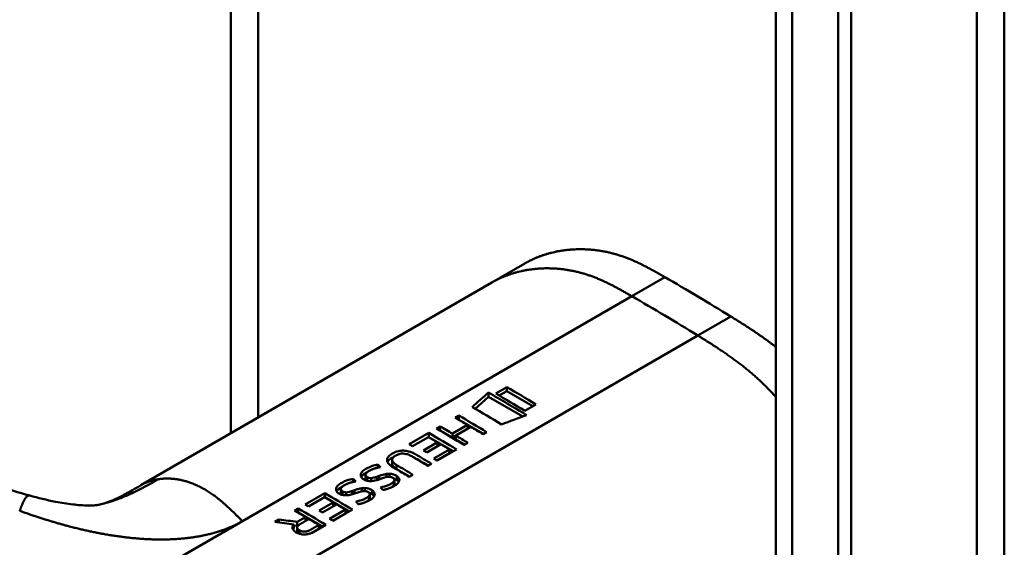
# Model space of a CAD drawing. Header units: millimetres. Extents: x 20 to 833, y 20 to 574.
# Tile 6 of 21: x 221 to 242, y 106 to 118. Entities that reach past the tile are written whole.
import ezdxf

# ---------------------------------------------------------------- set-up
doc = ezdxf.new("R2010")
doc.units = ezdxf.units.MM
doc.header["$LTSCALE"] = 2
doc.layers.add('Sichtbare Kanten(DIN)', color=7, linetype='Continuous', lineweight=50)
doc.layers.add('Sichtbare tangentiale Kanten(DIN)', color=7, linetype='Continuous', lineweight=50)

msp = doc.modelspace()

# ---------------------------------------------------------------- linework, layer by layer
at = {"layer": 'Sichtbare Kanten(DIN)'}
for p, q in [((225.027, 108.666), (225.027, 137.546)), ((236.695, 61.703), (236.695, 123.571)), ((238.311, 122.995), (238.311, 60.474)), ((238.037, 60.315), (238.037, 122.836)), ((230.616, 111.893), (231.323, 112.301)), ((230.616, 111.893), (223.099, 107.553)), ((230.544, 109.448), (230.544, 109.537)), ((230.936, 109.653), (230.698, 109.516)), ((230.775, 109.471), (230.936, 109.564)), ((230.936, 109.564), (230.936, 109.653)), ((230.936, 109.564), (231.49, 109.244)), ((230.255, 109.191), (230.544, 109.448)), ((230.544, 109.448), (231.276, 109.025)), ((231.321, 109.147), (231.558, 109.284)), ((229.832, 108.999), (229.91, 109.044)), ((229.91, 108.955), (229.91, 109.044)), ((229.77, 108.658), (230.094, 108.845)), ((229.909, 108.954), (229.91, 108.955)), ((229.91, 108.955), (230.435, 108.652)), ((230.094, 108.759), (230.094, 108.845)), ((228.844, 108.429), (229.265, 108.672)), ((229.265, 108.583), (229.265, 108.672)), ((229.43, 108.767), (229.508, 108.812)), ((229.507, 108.722), (229.508, 108.723)), ((229.508, 108.723), (229.508, 108.812)), ((229.508, 108.723), (229.77, 108.572)), ((229.77, 108.572), (230.094, 108.759)), ((229.77, 108.572), (229.77, 108.658)), ((230.168, 108.801), (229.844, 108.614)), ((230.504, 108.692), (230.426, 108.647)), ((229.259, 108.584), (228.917, 108.387)), ((229.149, 108.298), (229.45, 108.472)), ((229.522, 108.429), (229.222, 108.255)), ((229.263, 108.582), (229.265, 108.583)), ((229.265, 108.583), (229.79, 108.28)), ((229.45, 108.472), (229.45, 108.387)), ((229.844, 108.614), (229.844, 108.529)), ((229.844, 108.529), (230.033, 108.42)), ((230.102, 108.46), (230.024, 108.414)), ((229.37, 108.123), (229.708, 108.318)), ((229.439, 108.081), (229.708, 108.236)), ((229.859, 108.319), (229.442, 108.079)), ((229.708, 108.236), (229.708, 108.318)), ((228.174, 107.928), (228.174, 107.995)), ((228.478, 108.008), (228.478, 108.096)), ((229.324, 108.011), (229.245, 107.965)), ((228.358, 107.726), (228.358, 107.793)), ((228.423, 107.733), (228.423, 107.797)), ((228.575, 107.899), (228.853, 107.739)), ((228.922, 107.778), (228.844, 107.733)), ((227.645, 107.623), (227.645, 107.689)), ((227.91, 107.687), (227.91, 107.775)), ((227.944, 107.65), (227.944, 107.726)), ((228.027, 107.642), (228.027, 107.705)), ((228.204, 107.751), (228.204, 107.677)), ((228.396, 107.732), (228.39, 107.731)), ((228.518, 107.636), (228.52, 107.639)), ((228.518, 107.554), (228.518, 107.636)), ((228.529, 107.584), (228.529, 107.666)), ((228.582, 107.664), (228.582, 107.747)), ((226.614, 107.141), (227.034, 107.384)), ((227.034, 107.295), (227.034, 107.384)), ((227.381, 107.381), (227.381, 107.469)), ((227.415, 107.344), (227.415, 107.42)), ((227.498, 107.337), (227.498, 107.4)), ((227.675, 107.445), (227.675, 107.372)), ((227.829, 107.42), (227.829, 107.487)), ((227.867, 107.427), (227.861, 107.426)), ((227.894, 107.428), (227.894, 107.492)), ((228, 107.278), (228, 107.36)), ((228.053, 107.359), (228.053, 107.441)), ((228.518, 107.554), (228.52, 107.557)), ((220.717, 107.33), (220.717, 107.33)), ((227.028, 107.296), (226.686, 107.099)), ((226.918, 107.01), (227.219, 107.184)), ((227.032, 107.294), (227.034, 107.295)), ((227.034, 107.295), (227.559, 106.992)), ((227.219, 107.099), (227.219, 107.184)), ((227.988, 107.33), (227.991, 107.333)), ((227.988, 107.249), (227.988, 107.33)), ((227.988, 107.249), (227.991, 107.252)), ((226.388, 107.01), (226.467, 107.056)), ((226.464, 106.966), (226.467, 106.967)), ((226.467, 106.967), (226.467, 107.056)), ((226.467, 106.967), (226.992, 106.664)), ((227.291, 107.141), (226.991, 106.967)), ((227.139, 106.835), (227.477, 107.03)), ((227.208, 106.793), (227.477, 106.948)), ((227.628, 107.031), (227.212, 106.791)), ((227.477, 106.948), (227.477, 107.03)), ((225.964, 106.766), (226.054, 106.818)), ((226.054, 106.755), (226.054, 106.818)), ((226.448, 106.769), (226.625, 106.871)), ((226.448, 106.683), (226.448, 106.769)), ((226.625, 106.786), (226.625, 106.871)), ((226.376, 106.715), (226.376, 106.628)), ((226.376, 106.691), (226.448, 106.683)), ((226.446, 106.561), (226.446, 106.646)), ((226.448, 106.683), (226.489, 106.706)), ((226.749, 106.528), (226.909, 106.621)), ((227.061, 106.704), (226.788, 106.547)), ((226.909, 106.621), (226.909, 106.702))]:
    msp.add_line(p, q, dxfattribs=at)
for centre, major_axis, ratio, start_param, end_param in [((231.4, -1214.986), (570.755, 1519.476), 0.445272, 0.701728, 0.702123), ((226.375, -853.538), (-783.468, -877.907), 0.685542, 4.052312, 4.052857), ((228.886, 57.626), (-31.338, 54.279), 0.57735, 5.485057, 5.489364), ((228.946, 62.78), (-28.161, 48.776), 0.57735, 5.478661, 5.483329), ((228.156, 107.348), (-0.372, -0.41), 0.498083, 3.530871, 3.713834), ((228.398, 107.665), (-0.119, -0.018), 0.551515, 4.522912, 4.650151), ((227.627, 107.042), (-0.372, -0.41), 0.498083, 3.530871, 3.713834), ((227.869, 107.36), (-0.119, -0.018), 0.551515, 4.522912, 4.650151), ((226.655, 56.338), (-31.338, 54.279), 0.57735, 5.485057, 5.489364), ((226.716, 61.492), (-28.161, 48.776), 0.57735, 5.478661, 5.483329)]:
    msp.add_ellipse(centre, major_axis=major_axis, ratio=ratio, start_param=start_param, end_param=end_param, dxfattribs=at)
for points, degree, knots in [([(241.592, 126.837), (241.592, 115.951), (241.592, 105.064), (241.592, 84.441), (241.592, 74.705), (241.592, 64.969)], 3, [0, 0, 0, 0, 10, 10, 18.94314, 18.94314, 18.94314, 18.94314]), ([(221.978, 95.121), (220.586, 95.76), (219.376, 96.519), (216.074, 98.443), (214.021, 99.638), (205.809, 104.42), (199.649, 108.007), (191.18, 112.939), (188.871, 114.284), (184.828, 116.638), (182.917, 117.562), (181.133, 119.005), (180.829, 119.305), (180.417, 119.861), (180.277, 120.112), (180.107, 120.58), (180.061, 120.796), (180.039, 121.118), (180.039, 121.22), (180.051, 121.403), (180.059, 121.481), (180.076, 121.58), (180.077, 121.589), (180.079, 121.602), (180.08, 121.607), (180.081, 121.615), (180.082, 121.617), (180.083, 121.621), (180.083, 121.623), (180.083, 121.625), (180.083, 121.625), (180.084, 121.626), (180.084, 121.627), (180.084, 121.628), (180.084, 121.628), (180.084, 121.629), (180.084, 121.63), (180.084, 121.63)], 3, [0, 0, 0, 0, 1.330879, 1.330879, 3.517902, 3.517902, 10.078968, 10.078968, 12.539368, 12.539368, 14.385097, 14.385097, 14.827131, 14.827131, 15.157869, 15.157869, 15.425993, 15.425993, 15.548214, 15.548214, 15.639932, 15.639932, 15.648432, 15.648432, 15.652584, 15.652584, 15.654666, 15.654666, 15.655832, 15.655832, 15.656235, 15.656235, 15.656577, 15.656577, 15.657146, 15.657146, 15.657775, 15.657775, 15.657775, 15.657775]), ([(234.319, 112.008), (233.867, 112.269), (233.313, 112.581), (232.639, 112.692), (232.015, 112.626), (231.489, 112.397), (231.323, 112.301)], 5, [0, 0, 0, 0, 0, 0, 0.3333333, 0.5032205, 0.5032205, 0.5032205, 0.5032205, 0.5032205, 0.5032205]), ([(216.158, 109.536), (216.855, 109.137), (217.516, 108.727), (218.605, 108.16), (218.985, 107.976), (219.8, 107.628), (220.241, 107.461), (220.717, 107.33)], 3, [0, 0, 0, 0, 0.735929, 0.735929, 1.106843, 1.106843, 1.487767, 1.487767, 1.487767, 1.487767]), ([(230.094, 108.845), (230.05, 108.871), (230.006, 108.896), (229.919, 108.948), (229.876, 108.973), (229.832, 108.999)], 3, [-0.09250293, -0.09250293, -0.09250293, -0.09250293, -0.04625196, -0.04625196, -0.000001, -0.000001, -0.000001, -0.000001]), ([(229.508, 108.812), (229.552, 108.787), (229.596, 108.761), (229.683, 108.71), (229.726, 108.684), (229.77, 108.658)], 3, [-0.09250293, -0.09250293, -0.09250293, -0.09250293, -0.04625197, -0.04625197, -0.000001, -0.000001, -0.000001, -0.000001]), ([(230.426, 108.647), (230.383, 108.672), (230.34, 108.698), (230.254, 108.75), (230.211, 108.775), (230.168, 108.801)], 3, [-0.09132572, -0.09132572, -0.09132572, -0.09132572, -0.04566336, -0.04566336, -0.000001, -0.000001, -0.000001, -0.000001]), ([(229.844, 108.614), (229.887, 108.589), (229.93, 108.563), (230.016, 108.511), (230.059, 108.486), (230.102, 108.46)], 3, [-0.09132572, -0.09132572, -0.09132572, -0.09132572, -0.04566337, -0.04566337, -0.000001, -0.000001, -0.000001, -0.000001]), ([(228.844, 107.733), (228.741, 107.795), (228.638, 107.857), (228.497, 107.94), (228.454, 107.964), (228.399, 108.017), (228.384, 108.038), (228.369, 108.081), (228.368, 108.101), (228.381, 108.145), (228.398, 108.166), (228.451, 108.214), (228.492, 108.238), (228.562, 108.269), (228.601, 108.281), (228.678, 108.293), (228.714, 108.294), (228.787, 108.289), (228.822, 108.281), (228.878, 108.264), (228.9, 108.256), (228.932, 108.242), (228.942, 108.236), (228.957, 108.228), (228.962, 108.226), (228.97, 108.222), (228.972, 108.22), (228.976, 108.218), (228.977, 108.217), (228.979, 108.216), (228.979, 108.216), (228.981, 108.215), (228.981, 108.215), (228.982, 108.215), (228.982, 108.215), (228.982, 108.215), (228.982, 108.215), (228.982, 108.215), (228.982, 108.215), (228.982, 108.215), (228.982, 108.215), (229.096, 108.147), (229.21, 108.079), (229.324, 108.011)], 3, [0, 0, 0, 0, 0.1092334, 0.1092334, 0.1490232, 0.1490232, 0.1726138, 0.1726138, 0.1937378, 0.1937378, 0.2182547, 0.2182547, 0.2526067, 0.2526067, 0.2870093, 0.2870093, 0.3152043, 0.3152043, 0.3443314, 0.3443314, 0.3644971, 0.3644971, 0.3751144, 0.3751144, 0.3803766, 0.3803766, 0.3830492, 0.3830492, 0.38432, 0.38432, 0.3850207, 0.3850207, 0.3856281, 0.3856281, 0.3856453, 0.3856453, 0.3856529, 0.3856529, 0.385659, 0.385659, 0.3856615, 0.3856615, 0.514621, 0.514621, 0.514621, 0.514621]), ([(229.245, 107.965), (229.165, 108.014), (229.084, 108.062), (229.003, 108.111), (228.963, 108.134), (228.928, 108.155), (228.899, 108.172), (228.888, 108.179), (228.878, 108.184), (228.868, 108.189), (228.842, 108.202), (228.814, 108.213), (228.783, 108.221), (228.761, 108.226), (228.738, 108.23), (228.714, 108.23), (228.691, 108.23), (228.668, 108.228), (228.646, 108.223), (228.62, 108.218), (228.597, 108.209), (228.576, 108.198), (228.57, 108.196), (228.563, 108.192), (228.555, 108.187), (228.537, 108.177), (228.514, 108.162), (228.499, 108.144), (228.488, 108.132), (228.48, 108.118), (228.478, 108.104), (228.477, 108.09), (228.48, 108.077), (228.486, 108.064), (228.493, 108.051), (228.505, 108.038), (228.518, 108.025), (228.535, 108.011), (228.554, 107.998), (228.575, 107.985)], 3, [0, 0, 0, 0, 0.0858896, 0.0858896, 0.0858896, 0.1279276, 0.1279276, 0.1279276, 0.1432993, 0.1432993, 0.1432993, 0.1836295, 0.1836295, 0.1836295, 0.21198, 0.21198, 0.21198, 0.2404515, 0.2404515, 0.2404515, 0.2735893, 0.2735893, 0.2735893, 0.2822713, 0.2822713, 0.2822713, 0.3015509, 0.3015509, 0.3015509, 0.3153228, 0.3153228, 0.3153228, 0.328077, 0.328077, 0.328077, 0.3418436, 0.3418436, 0.3418436, 0.3581502, 0.3581502, 0.3581502, 0.3581502]), ([(228.01, 107.642), (227.995, 107.642), (227.98, 107.643), (227.951, 107.648), (227.937, 107.651), (227.898, 107.664), (227.872, 107.677), (227.836, 107.703), (227.823, 107.717), (227.807, 107.748), (227.805, 107.765), (227.811, 107.798), (227.818, 107.818), (227.857, 107.864), (227.883, 107.884), (227.93, 107.912), (227.972, 107.936), (228.097, 107.981), (228.133, 107.987), (228.174, 107.995)], 3, [0, 0, 0, 0, 0.0114915, 0.0114915, 0.0227532, 0.0227532, 0.0450369, 0.0450369, 0.0645561, 0.0645561, 0.0860667, 0.0860667, 0.1052546, 0.1052546, 0.12316, 0.12316, 0.1329562, 0.1329562, 0.1429345, 0.1429345, 0.1429345, 0.1429345]), ([(228.381, 108.049), (228.397, 108.08), (228.43, 108.111), (228.491, 108.146), (228.5, 108.151), (228.51, 108.156)], 3, [-0.414746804, -0.414746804, -0.414746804, -0.414746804, -0.411882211, -0.411882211, -0.411329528, -0.411329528, -0.411329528, -0.411329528]), ([(228.478, 108.008), (228.478, 108.001), (228.479, 107.993), (228.482, 107.986), (228.493, 107.958), (228.524, 107.929), (228.575, 107.899)], 3, [-0.08126478, -0.08126478, -0.08126478, -0.08126478, -0.06446812, -0.06446812, -0.06446812, 0, 0, 0, 0]), ([(228.919, 108.16), (228.94, 108.151), (228.961, 108.14), (228.982, 108.128), (229.073, 108.076), (229.164, 108.023), (229.255, 107.971)], 3, [-0.4042218, -0.4042218, -0.4042218, -0.4042218, -0.4031426, -0.4031426, -0.4031426, -0.0813111, -0.0813111, -0.0813111, -0.0813111]), ([(228.003, 107.869), (227.984, 107.86), (227.966, 107.849), (227.951, 107.838), (227.933, 107.824), (227.925, 107.813), (227.92, 107.805), (227.912, 107.793), (227.909, 107.782), (227.91, 107.771), (227.911, 107.763), (227.914, 107.755), (227.92, 107.747), (227.925, 107.739), (227.934, 107.732), (227.944, 107.726)], 3, [0, 0, 0, 0, 0.0188348, 0.0188348, 0.0188348, 0.0412232, 0.0412232, 0.0412232, 0.0734599, 0.0734599, 0.0734599, 0.0962138, 0.0962138, 0.0962138, 0.1202703, 0.1202703, 0.1202703, 0.1202703]), ([(228.204, 107.751), (228.233, 107.761), (228.255, 107.769), (228.281, 107.776), (228.307, 107.783), (228.332, 107.789), (228.358, 107.793)], 3, [0, 0, 0, 0, 0.02152225, 0.02152225, 0.02152225, 0.04305819, 0.04305819, 0.04305819, 0.04305819]), ([(228.423, 107.797), (228.438, 107.797), (228.454, 107.796), (228.469, 107.794), (228.483, 107.792), (228.497, 107.789), (228.509, 107.784), (228.523, 107.78), (228.535, 107.775), (228.547, 107.769), (228.551, 107.766), (228.557, 107.763), (228.563, 107.76), (228.569, 107.756), (228.576, 107.752), (228.582, 107.747)], 3, [0, 0, 0, 0, 0.01175174, 0.01175174, 0.01175174, 0.02263405, 0.02263405, 0.02263405, 0.03418298, 0.03418298, 0.03418298, 0.0383665, 0.0383665, 0.0383665, 0.0427469, 0.0427469, 0.0427469, 0.0427469]), ([(227.481, 107.337), (227.466, 107.336), (227.451, 107.338), (227.422, 107.342), (227.408, 107.346), (227.369, 107.359), (227.343, 107.371), (227.307, 107.398), (227.294, 107.411), (227.278, 107.443), (227.276, 107.46), (227.282, 107.492), (227.289, 107.513), (227.328, 107.559), (227.354, 107.579), (227.4, 107.606), (227.443, 107.631), (227.568, 107.675), (227.604, 107.682), (227.645, 107.689)], 3, [0, 0, 0, 0, 0.0114915, 0.0114915, 0.0227532, 0.0227532, 0.0450369, 0.0450369, 0.0645561, 0.0645561, 0.0860668, 0.0860668, 0.1052548, 0.1052548, 0.1231602, 0.1231602, 0.1329564, 0.1329564, 0.1429347, 0.1429347, 0.1429347, 0.1429347]), ([(227.944, 107.726), (227.958, 107.717), (227.968, 107.713), (227.981, 107.709), (227.995, 107.706), (228.008, 107.705), (228.027, 107.705)], 3, [0, 0, 0, 0, 0.01167029, 0.01167029, 0.01167029, 0.02361101, 0.02361101, 0.02361101, 0.02361101]), ([(228.39, 107.731), (228.329, 107.724), (228.264, 107.697), (228.174, 107.668), (228.142, 107.659), (228.078, 107.646), (228.044, 107.642), (228.01, 107.642)], 3, [0, 0, 0, 0, 0.04648501, 0.04648501, 0.06986246, 0.06986246, 0.09248548, 0.09248548, 0.09248548, 0.09248548]), ([(228.027, 107.705), (228.046, 107.706), (228.068, 107.71), (228.09, 107.715), (228.111, 107.72), (228.131, 107.726), (228.154, 107.733)], 3, [0, 0, 0, 0, 0.01715883, 0.01715883, 0.01715883, 0.03436624, 0.03436624, 0.03436624, 0.03436624]), ([(228.154, 107.733), (228.162, 107.736), (228.171, 107.739), (228.179, 107.742), (228.179, 107.742), (228.183, 107.744), (228.187, 107.745), (228.193, 107.747), (228.199, 107.749), (228.204, 107.751)], 3, [0, 0, 0, 0, 0.007243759, 0.007243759, 0.007243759, 0.007783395, 0.007783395, 0.007783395, 0.008527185, 0.008527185, 0.008527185, 0.008527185]), ([(228.232, 107.505), (228.288, 107.521), (228.343, 107.534), (228.42, 107.564), (228.444, 107.576), (228.485, 107.603), (228.505, 107.619), (228.518, 107.636)], 3, [0, 0, 0, 0, 0.04647205, 0.04647205, 0.06998895, 0.06998895, 0.09284234, 0.09284234, 0.09284234, 0.09284234]), ([(228.52, 107.639), (228.524, 107.645), (228.527, 107.652), (228.529, 107.659), (228.53, 107.666), (228.529, 107.673), (228.526, 107.68), (228.525, 107.683), (228.523, 107.687), (228.52, 107.691), (228.518, 107.695), (228.514, 107.699), (228.51, 107.703), (228.501, 107.71), (228.491, 107.716), (228.479, 107.721), (228.469, 107.725), (228.458, 107.728), (228.446, 107.73), (228.435, 107.732), (228.423, 107.733), (228.411, 107.733)], 3, [0, 0, 0, 0, 0.00910864, 0.00910864, 0.00910864, 0.01796935, 0.01796935, 0.01796935, 0.02226226, 0.02226226, 0.02226226, 0.02577904, 0.02577904, 0.02577904, 0.03210922, 0.03210922, 0.03210922, 0.0373818, 0.0373818, 0.0373818, 0.04265759, 0.04265759, 0.04265759, 0.04265759]), ([(228.582, 107.747), (228.602, 107.733), (228.617, 107.717), (228.636, 107.682), (228.635, 107.666), (228.63, 107.635), (228.618, 107.617), (228.591, 107.584), (228.57, 107.567), (228.521, 107.535), (228.493, 107.52), (228.464, 107.507)], 3, [0, 0, 0, 0, 0.0226843, 0.0226843, 0.0471214, 0.0471214, 0.0950996, 0.0950996, 0.1652353, 0.1652353, 0.2353795, 0.2353795, 0.2353795, 0.2353795]), ([(228.513, 107.699), (228.53, 107.694), (228.547, 107.686), (228.57, 107.673), (228.576, 107.669), (228.582, 107.664)], 3, [-0.03774628, -0.03774628, -0.03774628, -0.03774628, -0.0114041, -0.0114041, 0, 0, 0, 0]), ([(222.24, 107.145), (222.335, 107.168), (222.423, 107.199), (222.612, 107.284), (222.686, 107.321), (222.863, 107.417), (222.97, 107.478), (223.089, 107.547)], 3, [0, 0, 0, 0, 0.2274282, 0.2274282, 0.3469927, 0.3469927, 0.4733937, 0.4733937, 0.4733937, 0.4733937]), ([(227.474, 107.564), (227.455, 107.554), (227.437, 107.544), (227.422, 107.532), (227.404, 107.519), (227.395, 107.507), (227.39, 107.499), (227.383, 107.488), (227.38, 107.477), (227.381, 107.465), (227.382, 107.457), (227.385, 107.449), (227.391, 107.442), (227.396, 107.434), (227.405, 107.427), (227.415, 107.42)], 3, [0, 0, 0, 0, 0.0188348, 0.0188348, 0.0188348, 0.0412232, 0.0412232, 0.0412232, 0.0734599, 0.0734599, 0.0734599, 0.0962138, 0.0962138, 0.0962138, 0.1202703, 0.1202703, 0.1202703, 0.1202703]), ([(227.415, 107.42), (227.429, 107.412), (227.439, 107.407), (227.452, 107.404), (227.465, 107.401), (227.479, 107.399), (227.498, 107.4)], 3, [0, 0, 0, 0, 0.01167029, 0.01167029, 0.01167029, 0.02361101, 0.02361101, 0.02361101, 0.02361101]), ([(227.861, 107.426), (227.8, 107.418), (227.735, 107.392), (227.645, 107.363), (227.613, 107.354), (227.549, 107.341), (227.515, 107.336), (227.481, 107.337)], 3, [0, 0, 0, 0, 0.04648501, 0.04648501, 0.06986245, 0.06986245, 0.09248547, 0.09248547, 0.09248547, 0.09248547]), ([(227.498, 107.4), (227.517, 107.401), (227.539, 107.405), (227.561, 107.41), (227.582, 107.415), (227.602, 107.421), (227.625, 107.428)], 3, [0, 0, 0, 0, 0.01715883, 0.01715883, 0.01715883, 0.03436624, 0.03436624, 0.03436624, 0.03436624]), ([(227.625, 107.428), (227.633, 107.431), (227.642, 107.434), (227.65, 107.437), (227.65, 107.437), (227.654, 107.438), (227.658, 107.44), (227.664, 107.442), (227.67, 107.444), (227.675, 107.445)], 3, [0, 0, 0, 0, 0.007243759, 0.007243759, 0.007243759, 0.007783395, 0.007783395, 0.007783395, 0.008527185, 0.008527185, 0.008527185, 0.008527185]), ([(227.675, 107.445), (227.704, 107.456), (227.726, 107.463), (227.752, 107.47), (227.778, 107.478), (227.803, 107.483), (227.829, 107.487)], 3, [0, 0, 0, 0, 0.02152225, 0.02152225, 0.02152225, 0.04305819, 0.04305819, 0.04305819, 0.04305819]), ([(227.991, 107.333), (227.995, 107.34), (227.998, 107.347), (228, 107.354), (228.001, 107.361), (228, 107.367), (227.997, 107.374), (227.996, 107.377), (227.994, 107.381), (227.991, 107.386), (227.988, 107.389), (227.985, 107.393), (227.981, 107.397), (227.972, 107.404), (227.962, 107.41), (227.95, 107.415), (227.94, 107.419), (227.929, 107.423), (227.917, 107.425), (227.906, 107.427), (227.894, 107.428), (227.882, 107.428)], 3, [0, 0, 0, 0, 0.00910864, 0.00910864, 0.00910864, 0.01796935, 0.01796935, 0.01796935, 0.02226226, 0.02226226, 0.02226226, 0.02577904, 0.02577904, 0.02577904, 0.03210922, 0.03210922, 0.03210922, 0.0373818, 0.0373818, 0.0373818, 0.04265759, 0.04265759, 0.04265759, 0.04265759]), ([(227.894, 107.492), (227.909, 107.492), (227.925, 107.491), (227.94, 107.488), (227.954, 107.486), (227.968, 107.483), (227.98, 107.479), (227.994, 107.475), (228.006, 107.469), (228.018, 107.463), (228.022, 107.461), (228.028, 107.458), (228.034, 107.455), (228.04, 107.451), (228.047, 107.446), (228.053, 107.441)], 3, [0, 0, 0, 0, 0.01175175, 0.01175175, 0.01175175, 0.02263408, 0.02263408, 0.02263408, 0.03418299, 0.03418299, 0.03418299, 0.0383665, 0.0383665, 0.0383665, 0.0427469, 0.0427469, 0.0427469, 0.0427469]), ([(228.053, 107.441), (228.073, 107.428), (228.088, 107.412), (228.107, 107.376), (228.106, 107.361), (228.101, 107.329), (228.089, 107.312), (228.062, 107.279), (228.041, 107.261), (227.992, 107.229), (227.964, 107.215), (227.935, 107.202)], 3, [0, 0, 0, 0, 0.0226843, 0.0226843, 0.0471214, 0.0471214, 0.0950996, 0.0950996, 0.1652353, 0.1652353, 0.2353795, 0.2353795, 0.2353795, 0.2353795]), ([(227.984, 107.394), (228.001, 107.388), (228.018, 107.381), (228.041, 107.367), (228.047, 107.363), (228.053, 107.359)], 3, [-0.03774622, -0.03774622, -0.03774622, -0.03774622, -0.0114041, -0.0114041, 0, 0, 0, 0]), ([(228.46, 107.506), (228.478, 107.517), (228.494, 107.529), (228.511, 107.546), (228.514, 107.55), (228.518, 107.554)], 3, [-0.02719017, -0.02719017, -0.02719017, -0.02719017, -0.00598758, -0.00598758, 0, 0, 0, 0]), ([(220.717, 107.33), (220.896, 107.281), (221.081, 107.236), (221.392, 107.176), (221.52, 107.155), (221.694, 107.135), (221.747, 107.13), (221.861, 107.121), (221.918, 107.119), (222.001, 107.118), (222.032, 107.119), (222.084, 107.121), (222.103, 107.122), (222.146, 107.127), (222.163, 107.129), (222.209, 107.138), (222.224, 107.141), (222.24, 107.145)], 3, [0, 0, 0, 0, 0.142851, 0.142851, 0.23759, 0.23759, 0.2817459, 0.2817459, 0.3393121, 0.3393121, 0.388441, 0.388441, 0.4486209, 0.4486209, 0.5584487, 0.5584487, 0.6013434, 0.6013434, 0.6013434, 0.6013434]), ([(227.703, 107.2), (227.759, 107.215), (227.814, 107.228), (227.891, 107.259), (227.914, 107.27), (227.956, 107.297), (227.976, 107.314), (227.988, 107.33)], 3, [0, 0, 0, 0, 0.04647205, 0.04647205, 0.06998895, 0.06998895, 0.09284234, 0.09284234, 0.09284234, 0.09284234]), ([(227.931, 107.2), (227.949, 107.211), (227.965, 107.223), (227.982, 107.241), (227.985, 107.245), (227.988, 107.249)], 3, [-0.02718993, -0.02718993, -0.02718993, -0.02718993, -0.00598758, -0.00598758, 0, 0, 0, 0]), ([(226.625, 106.871), (226.585, 106.894), (226.546, 106.918), (226.467, 106.964), (226.427, 106.987), (226.388, 107.01)], 3, [-0.08386158, -0.08386158, -0.08386158, -0.08386158, -0.04193129, -0.04193129, -0.000001, -0.000001, -0.000001, -0.000001]), ([(226.376, 106.715), (226.307, 106.723), (226.239, 106.732), (226.101, 106.749), (226.032, 106.757), (225.964, 106.766)], 3, [-0.1052572, -0.1052572, -0.1052572, -0.1052572, -0.0526291, -0.0526291, -0.000001, -0.000001, -0.000001, -0.000001]), ([(226.054, 106.818), (226.12, 106.81), (226.185, 106.802), (226.317, 106.785), (226.382, 106.777), (226.448, 106.769)], 3, [-0.1005752, -0.1005752, -0.1005752, -0.1005752, -0.0502881, -0.0502881, -0.000001, -0.000001, -0.000001, -0.000001]), ([(226.909, 106.702), (226.874, 106.723), (226.838, 106.744), (226.768, 106.786), (226.733, 106.807), (226.697, 106.828)], 3, [-0.07476079, -0.07476079, -0.07476079, -0.07476079, -0.03738089, -0.03738089, -0.000001, -0.000001, -0.000001, -0.000001]), ([(226.788, 106.547), (226.766, 106.535), (226.741, 106.524), (226.715, 106.516), (226.688, 106.508), (226.659, 106.502), (226.629, 106.499), (226.602, 106.497), (226.576, 106.497), (226.55, 106.501), (226.519, 106.505), (226.491, 106.512), (226.466, 106.523), (226.45, 106.529), (226.436, 106.536), (226.423, 106.544), (226.41, 106.552), (226.388, 106.566), (226.371, 106.585), (226.358, 106.6), (226.349, 106.617), (226.346, 106.634), (226.344, 106.648), (226.346, 106.661), (226.351, 106.674), (226.356, 106.688), (226.365, 106.702), (226.376, 106.715)], 3, [0, 0, 0, 0, 0.0225711, 0.0225711, 0.0225711, 0.0454923, 0.0454923, 0.0454923, 0.0656128, 0.0656128, 0.0656128, 0.088775, 0.088775, 0.088775, 0.1028625, 0.1028625, 0.1028625, 0.1164275, 0.1164275, 0.1164275, 0.1276054, 0.1276054, 0.1276054, 0.1362092, 0.1362092, 0.1362092, 0.1454311, 0.1454311, 0.1454311, 0.1454311])]:
    msp.add_open_spline(points, degree=degree, knots=knots, dxfattribs=at)
for points, degree in [([(235.733, 111.166), (235.262, 111.457), (234.791, 111.736), (234.319, 112.008)], 3), ([(236.695, 110.514), (236.518, 110.653), (236.332, 110.786), (236.14, 110.913), (235.94, 111.038), (235.733, 111.166)], 5), ([(230.544, 109.537), (230.815, 109.379), (231.086, 109.219), (231.357, 109.055)], 3), ([(230.698, 109.516), (230.906, 109.395), (231.114, 109.272), (231.321, 109.147)], 3), ([(231.558, 109.284), (231.351, 109.409), (231.143, 109.532), (230.936, 109.653)], 3), ([(229.91, 109.044), (230.108, 108.928), (230.306, 108.811), (230.504, 108.692)], 3), ([(230.819, 108.856), (230.611, 108.982), (230.403, 109.105), (230.195, 109.227)], 3), ([(229.265, 108.672), (229.463, 108.556), (229.661, 108.439), (229.859, 108.319)], 3), ([(230.024, 108.414), (229.826, 108.534), (229.628, 108.651), (229.43, 108.767)], 3), ([(228.917, 108.387), (228.893, 108.401), (228.869, 108.415), (228.844, 108.429)], 3), ([(229.222, 108.255), (229.198, 108.269), (229.173, 108.284), (229.149, 108.298)], 3), ([(228.174, 107.995), (228.193, 107.976), (228.213, 107.958), (228.232, 107.939)], 3), ([(229.442, 108.079), (229.418, 108.094), (229.394, 108.108), (229.37, 108.123)], 3), ([(227.819, 107.726), (227.84, 107.766), (227.886, 107.799), (227.938, 107.827)], 3), ([(228.575, 107.985), (228.691, 107.917), (228.806, 107.848), (228.922, 107.778)], 3), ([(227.645, 107.689), (227.664, 107.671), (227.684, 107.652), (227.703, 107.634)], 3), ([(227.91, 107.687), (227.91, 107.676), (227.914, 107.666), (227.922, 107.656)], 3), ([(228.52, 107.557), (228.526, 107.566), (228.529, 107.575), (228.529, 107.584)], 3), ([(228.582, 107.664), (228.599, 107.652), (228.613, 107.639), (228.622, 107.625)], 3), ([(227.034, 107.384), (227.232, 107.268), (227.43, 107.151), (227.628, 107.031)], 3), ([(227.29, 107.42), (227.311, 107.46), (227.356, 107.493), (227.409, 107.521)], 3), ([(227.381, 107.381), (227.381, 107.371), (227.385, 107.36), (227.393, 107.35)], 3), ([(228.053, 107.359), (228.07, 107.347), (228.084, 107.334), (228.093, 107.319)], 3), ([(228.282, 107.451), (228.265, 107.469), (228.249, 107.487), (228.232, 107.505)], 3), ([(228.464, 107.507), (228.461, 107.506), (228.457, 107.504), (228.454, 107.503)], 3), ([(227.753, 107.146), (227.736, 107.164), (227.72, 107.182), (227.703, 107.2)], 3), ([(227.935, 107.202), (227.932, 107.2), (227.928, 107.199), (227.925, 107.197)], 3), ([(227.991, 107.252), (227.997, 107.261), (228, 107.27), (228, 107.278)], 3), ([(226.467, 107.056), (226.665, 106.94), (226.863, 106.823), (227.061, 106.704)], 3), ([(226.686, 107.099), (226.662, 107.113), (226.638, 107.127), (226.614, 107.141)], 3), ([(226.991, 106.967), (226.967, 106.981), (226.942, 106.996), (226.918, 107.01)], 3), ([(227.212, 106.791), (227.187, 106.806), (227.163, 106.82), (227.139, 106.835)], 3), ([(226.358, 106.603), (226.363, 106.612), (226.369, 106.62), (226.376, 106.628)], 3), ([(226.446, 106.561), (226.446, 106.549), (226.452, 106.535), (226.467, 106.522)], 3)]:
    msp.add_open_spline(points, degree=degree, dxfattribs=at)
for points, weights, knots in [([(228.232, 107.939), (228.197, 107.934), (228.166, 107.927), (228.137, 107.92), (228.122, 107.916), (228.107, 107.911), (228.093, 107.906), (228.078, 107.901), (228.064, 107.896), (228.05, 107.89), (228.038, 107.885), (228.026, 107.88), (228.015, 107.875), (228.011, 107.873), (228.007, 107.871), (228.003, 107.869)], [1, 1.00798459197, 1.00798459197, 1, 1.00194930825, 1.00194930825, 1, 1.00189086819, 1.00189086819, 1, 1, 1, 1, 1.00147352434, 1.00147352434, 1], [0, 0, 0, 0, 0.02429045, 0.02429045, 0.02429045, 0.03732361, 0.03732361, 0.03732361, 0.05061544, 0.05061544, 0.05061544, 0.06177209, 0.06177209, 0.06177209, 0.06549098, 0.06549098, 0.06549098, 0.06549098]), ([(227.703, 107.634), (227.668, 107.628), (227.637, 107.622), (227.608, 107.614), (227.593, 107.61), (227.578, 107.606), (227.564, 107.601), (227.549, 107.596), (227.535, 107.591), (227.521, 107.585), (227.509, 107.58), (227.497, 107.575), (227.486, 107.569), (227.482, 107.568), (227.478, 107.566), (227.474, 107.564)], [1, 1.00798459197, 1.00798459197, 1, 1.00194930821, 1.00194930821, 1, 1.00189086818, 1.00189086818, 1, 1, 1, 1, 1.00147352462, 1.00147352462, 1], [0, 0, 0, 0, 0.02429045, 0.02429045, 0.02429045, 0.03732361, 0.03732361, 0.03732361, 0.05061544, 0.05061544, 0.05061544, 0.06177209, 0.06177209, 0.06177209, 0.06549098, 0.06549098, 0.06549098, 0.06549098]), ([(228.454, 107.503), (228.434, 107.494), (228.414, 107.487), (228.394, 107.48), (228.373, 107.473), (228.352, 107.467), (228.331, 107.462), (228.317, 107.458), (228.302, 107.455), (228.288, 107.452), (228.286, 107.452), (228.284, 107.452), (228.282, 107.451)], [1, 0.999971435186, 0.999971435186, 1, 0.999946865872, 0.999946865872, 1, 0.999474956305, 0.999474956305, 1, 1, 1, 1], [0, 0, 0, 0, 0.01792662, 0.01792662, 0.01792662, 0.0358754, 0.0358754, 0.0358754, 0.04736768, 0.04736768, 0.04736768, 0.04890663, 0.04890663, 0.04890663, 0.04890663]), ([(227.925, 107.197), (227.905, 107.189), (227.885, 107.181), (227.865, 107.175), (227.844, 107.167), (227.823, 107.161), (227.802, 107.156), (227.788, 107.153), (227.773, 107.15), (227.759, 107.147), (227.757, 107.147), (227.755, 107.146), (227.753, 107.146)], [1, 0.999971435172, 0.999971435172, 1, 0.999946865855, 0.999946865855, 1, 0.999474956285, 0.999474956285, 1, 1, 1, 1], [0, 0, 0, 0, 0.01792662, 0.01792662, 0.01792662, 0.0358754, 0.0358754, 0.0358754, 0.04736768, 0.04736768, 0.04736768, 0.04890663, 0.04890663, 0.04890663, 0.04890663]), ([(226.697, 106.828), (226.636, 106.792), (226.574, 106.757), (226.513, 106.721), (226.503, 106.716), (226.494, 106.71), (226.487, 106.704), (226.478, 106.698), (226.471, 106.692), (226.465, 106.685), (226.458, 106.678), (226.453, 106.671), (226.45, 106.664), (226.447, 106.656), (226.446, 106.648), (226.447, 106.64), (226.448, 106.631), (226.453, 106.621), (226.462, 106.612), (226.469, 106.603), (226.48, 106.595), (226.493, 106.587)], [1, 1, 1, 1, 0.99849745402, 0.99849745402, 1, 0.998977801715, 0.998977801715, 1, 0.999210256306, 0.999210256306, 1, 0.999393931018, 0.999393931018, 1, 0.999355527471, 0.999355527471, 1, 0.999661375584, 0.999661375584, 1], [0, 0, 0, 0, 0.0652493, 0.0652493, 0.0652493, 0.0751466, 0.0751466, 0.0751466, 0.0849511, 0.0849511, 0.0849511, 0.0950243, 0.0950243, 0.0950243, 0.1051429, 0.1051429, 0.1051429, 0.1194039, 0.1194039, 0.1194039, 0.1309839, 0.1309839, 0.1309839, 0.1309839]), ([(226.493, 106.587), (226.51, 106.577), (226.528, 106.57), (226.547, 106.565), (226.558, 106.563), (226.569, 106.561), (226.579, 106.56), (226.59, 106.559), (226.601, 106.559), (226.613, 106.56), (226.623, 106.561), (226.634, 106.562), (226.644, 106.564), (226.654, 106.566), (226.664, 106.569), (226.673, 106.572), (226.691, 106.578), (226.708, 106.586), (226.724, 106.595), (226.786, 106.631), (226.847, 106.666), (226.909, 106.702)], [1, 0.99534372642, 0.99534372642, 1, 0.998494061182, 0.998494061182, 1, 0.998460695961, 0.998460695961, 1, 0.998657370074, 0.998657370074, 1, 0.998874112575, 0.998874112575, 1, 0.996743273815, 0.996743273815, 1, 1, 1, 1], [0, 0, 0, 0, 0.0167499, 0.0167499, 0.0167499, 0.0259531, 0.0259531, 0.0259531, 0.0351695, 0.0351695, 0.0351695, 0.0438009, 0.0438009, 0.0438009, 0.0518097, 0.0518097, 0.0518097, 0.065886, 0.065886, 0.065886, 0.1311352, 0.1311352, 0.1311352, 0.1311352])]:
    msp.add_rational_spline(points, weights, degree=3, knots=knots, dxfattribs=at)
at = {"layer": 'Sichtbare tangentiale Kanten(DIN)'}
for p, q in [((225.613, 137.208), (225.613, 109.004)), ((233.612, 111.599), (234.319, 112.008)), ((225.271, 106.784), (233.612, 111.599)), ((235.026, 110.758), (235.733, 111.166)), ((235.026, 110.758), (223.793, 104.272)), ((228.575, 107.985), (228.575, 107.899)), ((228.154, 107.663), (228.154, 107.733)), ((228.52, 107.557), (228.52, 107.639)), ((227.625, 107.357), (227.625, 107.428)), ((227.991, 107.252), (227.991, 107.333)), ((225.271, 106.784), (222.109, 104.958)), ((226.493, 106.587), (226.493, 106.513))]:
    msp.add_line(p, q, dxfattribs=at)
for points, knots in [([(222.109, 104.958), (222.109, 104.958), (222.106, 104.96), (222.034, 104.993), (221.894, 105.058), (221.685, 105.158), (221.416, 105.291), (221.094, 105.459), (220.779, 105.629), (220.466, 105.803), (220.153, 105.98), (219.456, 106.385), (218.373, 107.017), (216.902, 107.872), (215.046, 108.954), (212.802, 110.26), (210.558, 111.567), (208.314, 112.874), (206.071, 114.18), (203.827, 115.486), (201.583, 116.793), (199.339, 118.1), (197.095, 119.406), (195.075, 120.583), (193.28, 121.628), (191.711, 122.542), (190.365, 123.326), (189.243, 123.979), (188.121, 124.633), (186.997, 125.287), (185.875, 125.94), (184.909, 126.502), (184.101, 126.974), (183.445, 127.354), (182.951, 127.646), (182.618, 127.85), (182.294, 128.059), (181.984, 128.273), (181.689, 128.494), (181.358, 128.769), (181.012, 129.104), (180.679, 129.506), (180.407, 129.981), (180.248, 130.522), (180.233, 131.072), (180.395, 131.737), (180.836, 132.497), (181.532, 133.185), (182.344, 133.776), (183.164, 134.278), (183.812, 134.65), (184.244, 134.897), (184.588, 135.094), (184.793, 135.212), (184.946, 135.299), (185.049, 135.358), (185.101, 135.388)], [0, 0, 0, 0, 0, 0, 0.000053, 0.006056, 0.116047, 0.226038, 0.33603, 0.446021, 0.556012, 0.666003, 0.775995, 0.885986, 1.682703, 2.479419, 3.276135, 4.072852, 4.869568, 5.666285, 6.463001, 7.259718, 8.056434, 8.853151, 9.649867, 10.446583, 10.844942, 11.2433, 11.641658, 12.040016, 12.438375, 12.836733, 13.235091, 13.633449, 13.75616, 13.87887, 14.001581, 14.124292, 14.247002, 14.369713, 14.492424, 14.615134, 14.860555, 15.105977, 15.351398, 15.596819, 15.84224, 16.087662, 16.578504, 17.069347, 17.314768, 17.560189, 17.652615, 17.745041, 17.837467, 17.933544, 17.933544, 17.933544, 17.933544, 17.933544, 17.933544]), ([(233.612, 111.599), (233.16, 111.861), (232.606, 112.172), (231.932, 112.283), (231.307, 112.218), (230.782, 111.988), (230.616, 111.893)], [0, 0, 0, 0, 0, 0, 0.3333333, 0.5032205, 0.5032205, 0.5032205, 0.5032205, 0.5032205, 0.5032205]), ([(223.474, 107.682), (223.398, 107.639), (223.249, 107.555), (223.027, 107.434), (222.788, 107.319), (222.536, 107.226), (222.355, 107.174), (222.255, 107.149), (222.24, 107.145)], [0, 0, 0, 0, 0, 0, 0.1666667, 0.3333333, 0.5, 0.5289934, 0.5289934, 0.5289934, 0.5289934, 0.5289934, 0.5289934]), ([(220.717, 107.33), (220.698, 107.336), (220.658, 107.33), (220.615, 107.284), (220.571, 107.189), (220.525, 107.067), (220.501, 107.004)], [0.5016416, 0.5016416, 0.5016416, 0.5016416, 0.5016416, 0.5016416, 0.75, 1, 1, 1, 1, 1, 1])]:
    msp.add_open_spline(points, degree=5, knots=knots, dxfattribs=at)
for points, degree in [([(241.007, 64.153), (241.007, 95.087), (241.007, 126.021)], 2), ([(237.047, 61.213), (237.047, 81.836), (237.047, 102.459), (237.047, 123.081)], 3), ([(235.026, 110.758), (234.555, 111.048), (234.084, 111.327), (233.612, 111.599)], 3), ([(236.695, 109.446), (236.42, 109.756), (236.111, 110.038), (235.773, 110.29), (235.412, 110.519), (235.026, 110.758)], 5), ([(223.474, 107.682), (223.392, 107.669), (223.313, 107.65), (223.236, 107.623), (223.161, 107.589), (223.089, 107.547)], 5), ([(225.271, 106.784), (225.176, 106.88), (224.984, 107.073), (224.694, 107.341), (224.319, 107.576), (223.963, 107.684), (223.713, 107.705), (223.553, 107.694), (223.474, 107.682)], 5), ([(220.501, 107.004), (220.746, 106.916), (221.209, 106.762), (221.836, 106.586), (222.585, 106.437), (223.422, 106.365), (224.173, 106.403), (224.681, 106.515), (225.006, 106.642), (225.184, 106.734), (225.271, 106.784)], 5)]:
    msp.add_open_spline(points, degree=degree, dxfattribs=at)

doc.saveas('drawing.dxf')
